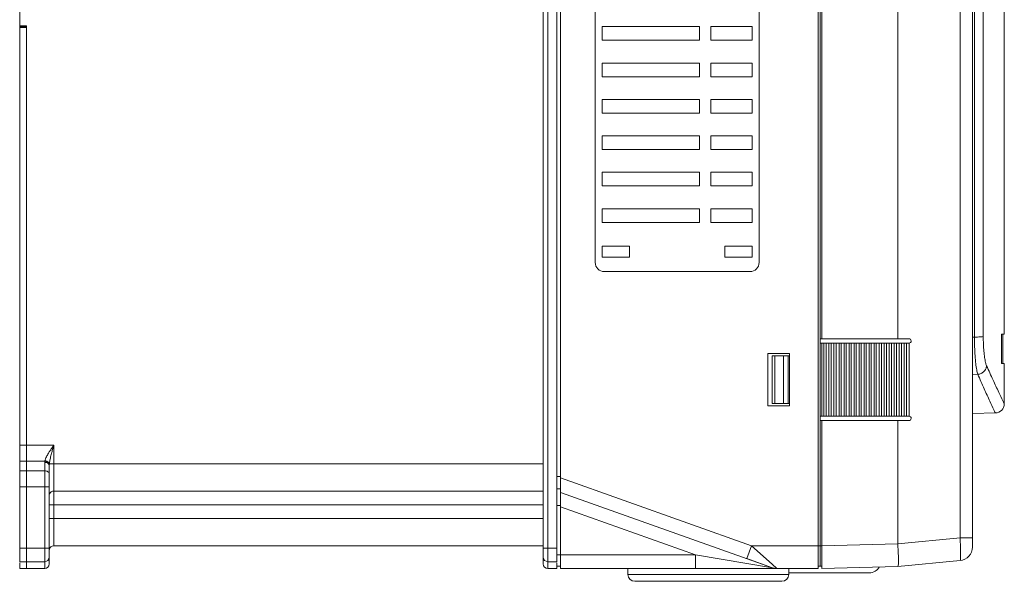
# Model space of a CAD drawing. Header units: millimetres. Extents: x -473 to 23648, y -382 to 1866.
# Tile 114 of 256: x 5360 to 5576, y -16 to 107. Entities that reach past the tile are written whole.
import ezdxf

# ---------------------------------------------------------------- set-up
doc = ezdxf.new("R2010")
doc.units = ezdxf.units.MM
doc.header["$LTSCALE"] = 80
doc.layers.get('0').update_dxf_attribs({"linetype": 'CONTINUOUS'})

msp = doc.modelspace()

# ---------------------------------------------------------------- linework, layer by layer
at = {"linetype": 'Continuous', "lineweight": 0}
for p, q in [((5474.518, -12.056), (5474.518, 305.944)), ((5475.518, -13.056), (5475.518, 306.944)), ((5477.518, 305.444), (5477.518, -11.556)), ((5478.318, -13.056), (5478.318, 306.944)), ((5534.918, 306.944), (5534.918, -13.056)), ((5535.318, 299.1), (5535.318, -12.556)), ((5359.518, 237.744), (5359.518, 106.144)), ((5535.718, 37.412), (5535.718, 158.434)), ((5552.382, 158.034), (5552.382, 37.412)), ((5566.051, 158.034), (5566.051, -6.346)), ((5568.768, 158.034), (5568.768, -6.346)), ((5568.768, 158.034), (5568.768, -8.337)), ((5575.768, 38.434), (5575.768, 158.034)), ((5569.174, 148.444), (5569.213, 37.762)), ((5485.918, 144.144), (5485.918, 54.144)), ((5521.918, 54.144), (5521.918, 144.144)), ((5359.518, 106.144), (5361.018, 106.144)), ((5361.018, 106.144), (5361.018, 4.873)), ((5359.518, 105.944), (5361.018, 105.944)), ((5359.518, 105.944), (5359.518, 105.744)), ((5359.518, 105.744), (5359.518, -11.556)), ((5359.518, 105.744), (5361.018, 105.744)), ((5361.018, 105.744), (5361.018, -13.056)), ((5487.418, 105.944), (5487.418, 102.944)), ((5508.818, 105.944), (5487.418, 105.944)), ((5508.818, 105.944), (5508.818, 102.944)), ((5511.318, 105.944), (5511.318, 102.944)), ((5520.418, 105.944), (5511.318, 105.944)), ((5520.418, 102.944), (5520.418, 105.944)), ((5487.418, 102.944), (5508.818, 102.944)), ((5511.318, 102.944), (5520.418, 102.944)), ((5508.818, 97.944), (5487.418, 97.944)), ((5487.418, 97.944), (5487.418, 94.944)), ((5508.818, 97.944), (5508.818, 94.944)), ((5520.418, 97.944), (5511.318, 97.944)), ((5511.318, 97.944), (5511.318, 94.944)), ((5520.418, 94.944), (5520.418, 97.944)), ((5487.418, 94.944), (5508.818, 94.944)), ((5511.318, 94.944), (5520.418, 94.944)), ((5508.818, 89.944), (5487.418, 89.944)), ((5487.418, 89.944), (5487.418, 86.944)), ((5508.818, 89.944), (5508.818, 86.944)), ((5520.418, 89.944), (5511.318, 89.944)), ((5511.318, 89.944), (5511.318, 86.944)), ((5520.418, 86.944), (5520.418, 89.944)), ((5487.418, 86.944), (5508.818, 86.944)), ((5511.318, 86.944), (5520.418, 86.944)), ((5508.818, 81.944), (5487.418, 81.944)), ((5487.418, 81.944), (5487.418, 78.944)), ((5508.818, 81.944), (5508.818, 78.944)), ((5520.418, 81.944), (5511.318, 81.944)), ((5511.318, 81.944), (5511.318, 78.944)), ((5520.418, 78.944), (5520.418, 81.944)), ((5487.418, 78.944), (5508.818, 78.944)), ((5511.318, 78.944), (5520.418, 78.944)), ((5508.818, 73.944), (5487.418, 73.944)), ((5487.418, 73.944), (5487.418, 70.944)), ((5508.818, 73.944), (5508.818, 70.944)), ((5520.418, 73.944), (5511.318, 73.944)), ((5511.318, 73.944), (5511.318, 70.944)), ((5520.418, 70.944), (5520.418, 73.944)), ((5487.418, 70.944), (5508.818, 70.944)), ((5511.318, 70.944), (5520.418, 70.944)), ((5508.818, 65.944), (5487.418, 65.944)), ((5487.418, 65.944), (5487.418, 62.944)), ((5508.818, 65.944), (5508.818, 62.944)), ((5520.418, 65.944), (5511.318, 65.944)), ((5511.318, 65.944), (5511.318, 62.944)), ((5520.418, 62.944), (5520.418, 65.944)), ((5487.418, 62.944), (5508.818, 62.944)), ((5511.318, 62.944), (5520.418, 62.944)), ((5493.418, 57.744), (5487.418, 57.744)), ((5487.418, 57.744), (5487.418, 55.344)), ((5493.418, 55.344), (5493.418, 57.744)), ((5520.418, 57.744), (5514.418, 57.744)), ((5514.418, 57.744), (5514.418, 55.344)), ((5520.418, 55.344), (5520.418, 57.744)), ((5487.418, 55.344), (5493.418, 55.344)), ((5514.418, 55.344), (5520.418, 55.344)), ((5487.918, 52.144), (5519.918, 52.144)), ((5535.318, 37.412), (5552.382, 37.412)), ((5552.382, 37.412), (5554.818, 37.412)), ((5569.213, 37.762), (5568.768, 37.761)), ((5575.161, 31.934), (5575.172, 38.434)), ((5575.172, 38.434), (5575.768, 38.434)), ((5575.468, 31.934), (5575.468, 38.434)), ((5535.318, 36.412), (5536.153, 36.412)), ((5535.718, 20.412), (5535.718, 36.412)), ((5536.163, 20.412), (5536.163, 36.412)), ((5536.163, 36.412), (5537.252, 36.412)), ((5536.663, 36.412), (5536.663, 20.412)), ((5537.263, 20.412), (5537.263, 36.412)), ((5537.263, 36.412), (5538.352, 36.412)), ((5537.762, 36.412), (5537.762, 20.412)), ((5538.362, 20.412), (5538.362, 36.412)), ((5538.362, 36.412), (5539.451, 36.412)), ((5538.862, 36.412), (5538.862, 20.412)), ((5539.462, 20.412), (5539.462, 36.412)), ((5539.462, 36.412), (5540.551, 36.412)), ((5539.962, 36.412), (5539.962, 20.412)), ((5540.562, 20.412), (5540.562, 36.412)), ((5540.562, 36.412), (5541.651, 36.412)), ((5541.061, 36.412), (5541.061, 20.412)), ((5541.661, 20.412), (5541.661, 36.412)), ((5541.661, 36.412), (5542.75, 36.412)), ((5542.161, 36.412), (5542.161, 20.412)), ((5542.761, 20.412), (5542.761, 36.412)), ((5542.761, 36.412), (5543.85, 36.412)), ((5543.261, 36.412), (5543.261, 20.412)), ((5543.86, 20.412), (5543.86, 36.412)), ((5543.86, 36.412), (5544.95, 36.412)), ((5544.36, 36.412), (5544.36, 20.412)), ((5544.96, 20.412), (5544.96, 36.412)), ((5544.96, 36.412), (5546.049, 36.412)), ((5545.46, 36.412), (5545.46, 20.412)), ((5546.06, 20.412), (5546.06, 36.412)), ((5546.06, 36.412), (5547.149, 36.412)), ((5546.559, 36.412), (5546.559, 20.412)), ((5547.159, 20.412), (5547.159, 36.412)), ((5547.159, 36.412), (5548.248, 36.412)), ((5547.659, 36.412), (5547.659, 20.412)), ((5548.259, 20.412), (5548.259, 36.412)), ((5548.259, 36.412), (5549.348, 36.412)), ((5548.759, 36.412), (5548.759, 20.412)), ((5549.358, 20.412), (5549.358, 36.412)), ((5549.358, 36.412), (5550.448, 36.412)), ((5549.858, 36.412), (5549.858, 20.412)), ((5550.458, 20.412), (5550.458, 36.412)), ((5550.458, 36.412), (5551.547, 36.412)), ((5550.958, 36.412), (5550.958, 20.412)), ((5551.558, 20.412), (5551.558, 36.412)), ((5551.558, 36.412), (5552.647, 36.412)), ((5552.058, 36.412), (5552.058, 20.412)), ((5552.657, 20.412), (5552.657, 36.412)), ((5552.657, 36.412), (5553.747, 36.412)), ((5553.156, 36.412), (5553.156, 20.412)), ((5553.755, 20.412), (5553.755, 36.412)), ((5553.755, 36.412), (5554.818, 36.412)), ((5554.253, 36.412), (5554.253, 20.412)), ((5554.852, 36.414), (5554.846, 36.413)), ((5554.852, 20.403), (5554.852, 36.422)), ((5523.818, 22.662), (5523.818, 34.162)), ((5523.818, 34.162), (5528.618, 34.162)), ((5524.818, 23.162), (5524.818, 33.662)), ((5524.818, 33.662), (5528.618, 33.662)), ((5525.37, 23.162), (5525.37, 33.662)), ((5527.257, 33.662), (5527.257, 23.162)), ((5528.318, 33.662), (5528.318, 23.162)), ((5528.618, 34.162), (5528.618, 22.662)), ((5575.768, 31.934), (5575.161, 31.934)), ((5575.768, 23.105), (5575.768, 31.934)), ((5569.934, 29.595), (5568.768, 29.575)), ((5528.618, 22.662), (5523.818, 22.662)), ((5524.818, 23.162), (5528.618, 23.162)), ((5535.318, 20.412), (5536.153, 20.412)), ((5536.163, 20.412), (5537.252, 20.412)), ((5537.263, 20.412), (5538.352, 20.412)), ((5538.362, 20.412), (5539.451, 20.412)), ((5539.462, 20.412), (5540.551, 20.412)), ((5540.562, 20.412), (5541.651, 20.412)), ((5541.661, 20.412), (5542.75, 20.412)), ((5542.761, 20.412), (5543.85, 20.412)), ((5543.86, 20.412), (5544.95, 20.412)), ((5544.96, 20.412), (5546.049, 20.412)), ((5546.06, 20.412), (5547.149, 20.412)), ((5547.159, 20.412), (5548.248, 20.412)), ((5548.259, 20.412), (5549.348, 20.412)), ((5549.358, 20.412), (5550.448, 20.412)), ((5550.458, 20.412), (5551.547, 20.412)), ((5551.558, 20.412), (5552.647, 20.412)), ((5552.657, 20.412), (5553.747, 20.412)), ((5553.755, 20.412), (5554.818, 20.412)), ((5554.852, 20.411), (5554.846, 20.412)), ((5568.768, 21.018), (5573.802, 21.106)), ((5535.318, 19.412), (5552.382, 19.412)), ((5535.718, -8.057), (5535.718, 19.412)), ((5552.382, 19.412), (5552.382, -7.642)), ((5552.382, 19.412), (5554.818, 19.412)), ((5359.518, 14.015), (5361.018, 14.015)), ((5361.018, 14.015), (5367.018, 14.015)), ((5367.018, -8.056), (5367.018, 14.015)), ((5359.518, 10.48), (5361.018, 10.48)), ((5365.032, 10.48), (5361.018, 10.48)), ((5365.018, -13.056), (5365.018, 10.249)), ((5366.018, -12.056), (5366.018, 9.542)), ((5474.518, 9.944), (5366.039, 9.944)), ((5359.518, 8.409), (5361.018, 8.409)), ((5365.018, 8.409), (5361.018, 8.409)), ((5477.518, 7.128), (5478.318, 7.128)), ((5520.212, -8.056), (5478.318, 6.844)), ((5359.518, 4.873), (5361.018, 4.873)), ((5361.018, 4.873), (5366.018, 4.873)), ((5361.018, -11.556), (5361.018, 4.873)), ((5477.518, 4.444), (5478.318, 4.444)), ((5474.518, 3.944), (5367.018, 3.944)), ((5478.318, 3.66), (5524.83, -12.882)), ((5366.018, 0.944), (5474.518, 0.944)), ((5477.518, 0.76), (5478.318, 0.76)), ((5478.318, 0.476), (5507.929, -10.056)), ((5474.518, -2.056), (5366.018, -2.056)), ((5552.382, -7.642), (5566.051, -6.346)), ((5566.268, -6.346), (5566.051, -6.346)), ((5568.768, -6.346), (5566.268, -6.346)), ((5359.518, -8.556), (5361.018, -8.556)), ((5361.018, -8.556), (5366.018, -8.556)), ((5474.518, -8.056), (5367.018, -8.056)), ((5474.518, -8.556), (5477.518, -8.556)), ((5519.206, -10.882), (5520.212, -8.056)), ((5520.211, -8.055), (5524.792, -12.128)), ((5535.318, -8.056), (5520.212, -8.056)), ((5535.318, -12.566), (5535.318, -8.068)), ((5535.318, -8.068), (5535.718, -8.068)), ((5535.718, -8.057), (5552.382, -7.621)), ((5535.718, -13.056), (5535.718, -8.057)), ((5477.518, -10.056), (5507.929, -10.056)), ((5507.929, -10.056), (5524.83, -12.882)), ((5507.929, -13.056), (5507.929, -10.056)), ((5361.018, -11.556), (5359.518, -11.556)), ((5359.518, -13.056), (5359.518, -11.819)), ((5361.018, -11.556), (5365.018, -11.556)), ((5361.018, -13.056), (5361.018, -11.819)), ((5475.518, -11.556), (5477.518, -11.556)), ((5477.518, -11.819), (5477.518, -13.056)), ((5477.518, -12.556), (5478.318, -12.556)), ((5519.206, -10.882), (5524.83, -12.882)), ((5524.792, -12.128), (5525.835, -13.056)), ((5535.318, -12.556), (5534.918, -12.556)), ((5535.318, -12.566), (5535.718, -12.566)), ((5535.718, -13.056), (5552.382, -12.619)), ((5552.382, -12.619), (5566.051, -11.324)), ((5361.018, -13.056), (5359.518, -13.056)), ((5365.018, -13.056), (5361.018, -13.056)), ((5477.518, -13.056), (5475.518, -13.056)), ((5478.318, -13.056), (5507.929, -13.056)), ((5493.118, -14.366), (5493.118, -13.056)), ((5493.118, -14.366), (5528.418, -14.366)), ((5507.929, -13.056), (5525.8, -13.056)), ((5524.009, -13.056), (5524.937, -13.056)), ((5524.937, -13.056), (5525.312, -13.056)), ((5525.312, -13.056), (5525.616, -13.056)), ((5525.616, -13.056), (5525.802, -13.055)), ((5534.918, -13.056), (5525.835, -13.056)), ((5528.418, -14.366), (5528.418, -13.056)), ((5528.418, -14.016), (5546.118, -14.016)), ((5494.618, -15.866), (5526.918, -15.866))]:
    msp.add_line(p, q, dxfattribs=at)
for centre, radius, start, end in [((5361.018, 105.944), 1.5, 171.94951, 180), ((5487.918, 54.144), 2, 180, 270), ((5519.918, 54.144), 2, 270, 0), ((5554.818, 36.912), 0.5, 274.03098, 90), ((5573.768, 23.105), 2, 271.00004, 359.99994), ((5554.818, 19.912), 0.5, 270, 86.04927), ((5366.887, 10.247), 1.869, 172.85683, 179.95717), ((5369.716, 9.538), 3.698, 176.41043, 179.94492), ((5371.078, 9.456), 5.063, 175.47382, 176.44638), ((5372.277, 9.361), 6.265, 174.65919, 175.47517), ((5367.018, 2.944), 1, 90, 157.50001), ((5474.562, -11.453), 91.631, 2.39051, 3.19533), ((5367.018, -9.056), 1, 90, 168.2425), ((5565.768, -8.337), 3, 275.4147, 0), ((5565.768, -8.337), 3, 275.4145, 359.99788), ((5365.018, -10.556), 1, 270, 0), ((5475.518, -10.556), 1, 180, 270), ((5523, -10.685), 29.5, 0.22965, 1.10646), ((5365.018, -12.056), 1, 270, 0), ((5475.518, -12.056), 1, 180, 270), ((5525.835, -10.056), 3, 250.42214, 270), ((5546.118, -11.516), 2.5, 270, 330.90645), ((5494.618, -14.366), 1.5, 180, 270), ((5526.918, -14.366), 1.5, 270, 0)]:
    msp.add_arc(centre, radius, start, end, dxfattribs=at)
for points, start_tangent, end_tangent in [([(5571.115, 158.034), (5571.124, 115.667), (5571.136, 75.619), (5571.151, 37.892)], (0.0001793, -1), (0.0004421, -0.9999999)), ([(5571.151, 37.892), (5570.922, 37.841), (5570.485, 37.8), (5569.891, 37.772), (5569.213, 37.762)], (-0.9069813, -0.4211708), (-0.9999983, -0.0018501)), ([(5569.213, 37.762), (5569.247, 35.625), (5569.344, 33.64), (5569.499, 31.912), (5569.701, 30.538), (5569.934, 29.595)], (0.0004744, -0.9999999), (0.3272034, -0.9449539)), ([(5571.151, 37.892), (5571.185, 36.208), (5571.283, 34.646), (5571.439, 33.287), (5571.641, 32.207), (5571.876, 31.466)], (0.0005014, -0.9999999), (0.4057523, -0.9139831)), ([(5571.876, 31.466), (5571.698, 30.775), (5571.271, 30.183), (5570.655, 29.77), (5569.934, 29.595)], (-0.0609846, -0.9981387), (-0.9980689, -0.062116)), ([(5571.876, 31.466), (5573.302, 28.312), (5574.56, 25.618), (5575.442, 23.775), (5575.768, 23.105)], (0.4059718, -0.9138856), (0.4384134, -0.8987734)), ([(5569.934, 29.595), (5571.352, 26.393), (5572.602, 23.657), (5573.479, 21.786), (5573.802, 21.106)], (0.3989308, -0.916981), (0.4308065, -0.9024443)), ([(5366.018, 12.538), (5366.229, 12.861), (5366.465, 13.213), (5366.728, 13.597), (5367.018, 14.015)], (0.5408001, 0.8411512), (0.5695398, 0.8219638)), ([(5366.518, 12.242), (5366.623, 12.63), (5366.741, 13.053), (5366.873, 13.513), (5367.018, 14.015)], (0.2587442, 0.9659459), (0.2772951, 0.9607848)), ([(5366.018, 12.538), (5365.727, 12.072), (5365.486, 11.651), (5365.294, 11.27), (5365.151, 10.927), (5365.06, 10.623)], (-0.5408023, -0.8411498), (-0.2248616, -0.9743907)), ([(5366.039, 9.944), (5366.084, 10.309), (5366.156, 10.721), (5366.252, 11.178), (5366.373, 11.683), (5366.518, 12.242)], (0.0956848, 0.9954117), (0.258775, 0.9659376)), ([(5365.018, 10.249), (5365.4, 10.195), (5365.725, 10.042), (5365.941, 9.812), (5366.018, 9.542)], (1, 0), (0, -1)), ([(5365.06, 10.623), (5365.044, 10.551), (5365.032, 10.48)], (-0.2246725, -0.9744343), (-0.1473743, -0.9890808)), ([(5366.025, 9.77), (5365.866, 10.108), (5365.506, 10.365), (5365.032, 10.48)], (-0.1154715, 0.9933108), (-0.9980789, 0.061955)), ([(5366.039, 9.944), (5365.863, 10.257), (5365.511, 10.501), (5365.06, 10.623)], (-0.211115, 0.9774612), (-0.9946619, 0.1031876)), ([(5365.018, 8.409), (5365.4, 8.355), (5365.725, 8.202), (5365.941, 7.972), (5366.018, 7.702)], (1, 0), (0, -1)), ([(5552.495, -10.115), (5552.46, -9.178), (5552.382, -7.621)], (-0.0194707, 0.9998104), (0, 1)), ([(5566.113, -7.632), (5566.153, -8.824)], (0.0418707, -0.999123), (0.0209153, -0.9997813)), ([(5552.382, -12.619), (5552.46, -12.368), (5552.501, -11.654), (5552.501, -10.567)], (0.3951363, 0.9186225), (-0.0041677, 0.9999913)), ([(5566.153, -8.824), (5566.166, -9.857), (5566.153, -10.648), (5566.113, -11.148), (5566.051, -11.324)], (0.0209153, -0.9997813), (-0.9956582, -0.0930849))]:
    msp.add_spline(points, degree=3, dxfattribs=dict(at, start_tangent=start_tangent, end_tangent=end_tangent))

doc.saveas('drawing.dxf')
